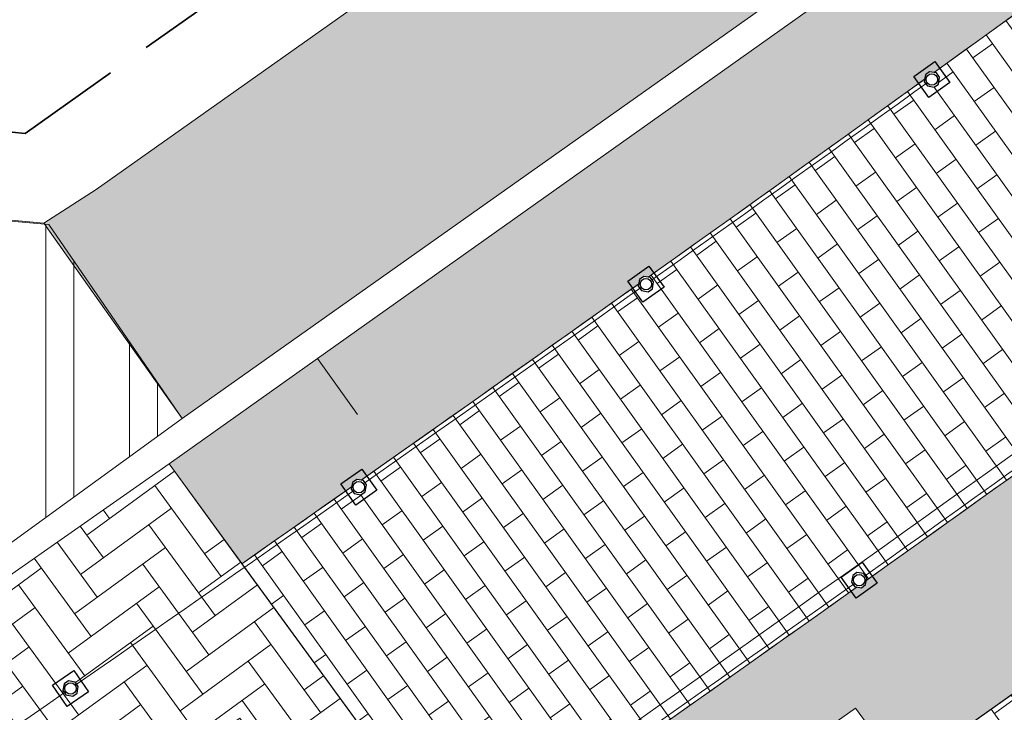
# Model space of a CAD drawing. Header units: metres. Extents: x 196674 to 197628, y 355499 to 356232.
# Tile 179 of 209: x 196764 to 196775, y 356124 to 356132. Entities that reach past the tile are written whole.
import ezdxf

# ---------------------------------------------------------------- set-up
doc = ezdxf.new("R2010")
doc.units = ezdxf.units.M
doc.set_wipeout_variables(frame=1)
doc.linetypes.add('ZZ-SYSTEEMGRENS-SO', pattern=[5, 4, -1])
doc.layers.get('0').update_dxf_attribs({"lineweight": 25})
for name, color, linetype, lineweight in [('B-WE-VH-HERSTRATEN-A', 252, 'Continuous', 18), ('N-WE-IE-MEUBILAIR_WEGMEUBILAIR_PAAL-S-50', 7, 'Continuous', 25), ('N-WE-VH-MATERIAALGRENS-G', 7, 'Continuous', 13)]:
    doc.layers.add(name, color=color, linetype=linetype, lineweight=lineweight)
for name, color, linetype, lineweight, true_color in [('N-WE-KL-WATER-S-200', 7, 'Continuous', 25, 0x1e0ae6), ('N-WE-VH-OPENVERHARDING_STRAATBAKSTEEN_DF_HALFSTEENS_ROOD-A', 7, 'Continuous', 0, 0x8e230b), ('N-WE-VH-OPENVERHARDING_STRAATBAKSTEEN_ROOD_ELLEBOOG_LINGE-A', 7, 'Continuous', 5, 0xdaaea0), ('X-XX-AL-GRENS_SYSTEEMGRENS-G', 7, 'ZZ-SYSTEEMGRENS-SO', 35, 0xd60036)]:
    doc.layers.add(name, color=color, linetype=linetype, lineweight=lineweight, true_color=true_color)
doc.layers.add('N-WE-VH-HULPLIJN-G', color=40, linetype='Continuous', lineweight=5, plot=False)
pattern_1 = [(215.57, (196789.0177439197, 356133.8977733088), (-0.4326770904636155, -0.8183950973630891), [0.276, -0.276]), (305.57, (196789.0177439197, 356133.8977733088), (0.2244999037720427, 0.1605484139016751), [])]

# ---------------------------------------------------------------- blocks, each defined once
blk = doc.blocks.new('Betonpaal')
blk.add_wipeout([(-0.029999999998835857, 0.0850000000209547), (0.029999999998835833, 0.0850000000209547), (0.0849999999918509, 0.03000000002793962), (0.0849999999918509, -0.029999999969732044), (0.029999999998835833, -0.08500000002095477), (-0.029999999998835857, -0.08500000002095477), (-0.08499999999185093, -0.029999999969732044), (-0.08499999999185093, 0.03000000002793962)])
at = {"flags": 128}
for points in [[(-0.1475000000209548, 0.1475000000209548), (0.1474999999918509, 0.1475000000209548), (0.1474999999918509, -0.1474999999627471), (-0.1475000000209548, -0.1474999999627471)], [(0.02999999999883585, 0.08500000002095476), (-0.02999999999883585, 0.08500000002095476), (-0.08499999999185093, 0.03000000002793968), (-0.08499999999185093, -0.02999999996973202), (-0.02999999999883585, -0.08500000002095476), (0.02999999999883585, -0.08500000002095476), (0.08499999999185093, -0.02999999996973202), (0.08499999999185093, 0.03000000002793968)]]:
    blk.add_lwpolyline(points, close=True, dxfattribs=at)
blk.add_circle((0, 0), 0.065)
blk = doc.blocks.new('*U151')
at = {"layer": 'N-WE-IE-MEUBILAIR_WEGMEUBILAIR_PAAL-S-50', "rotation": 90.00000000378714}
blk.add_blockref('Betonpaal', (0, 0), dxfattribs=at)
blk = doc.blocks.new('*U152')
at = {"layer": 'N-WE-KL-WATER-S-200', "color": 0, "linetype": 'ByBlock', "lineweight": -2, "transparency": 16777216}
for p, rotation in [((196774.1633796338, 356130.9962332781), 215.760770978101), ((196770.910842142, 356128.6679386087), 215.4323931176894), ((196767.6450140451, 356126.3583232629), 215.1040152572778), ((196764.3660026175, 356124.0674631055), 214.7756373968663)]:
    blk.add_blockref('*U151', p, dxfattribs=dict(at, rotation=rotation))
blk = doc.blocks.new('*U153')
at = {"layer": 'N-WE-IE-MEUBILAIR_WEGMEUBILAIR_PAAL-S-50', "rotation": 90.00000000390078}
blk.add_blockref('Betonpaal', (0, 0), dxfattribs=at)
blk = doc.blocks.new('*U154')
at = {"layer": 'N-WE-KL-WATER-S-200', "color": 0, "linetype": 'ByBlock', "lineweight": -2, "transparency": 16777216}
for p, rotation in [((196776.5886488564, 356127.6286571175), 215.7607709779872), ((196773.3361507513, 356125.3003073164), 215.4343341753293), ((196770.0704399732, 356122.9905259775), 215.1078973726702), ((196766.7916225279, 356120.6993880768), 214.7814605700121)]:
    blk.add_blockref('*U153', p, dxfattribs=dict(at, rotation=rotation))

msp = doc.modelspace()

# ---------------------------------------------------------------- hatches: boundary and pattern name
at = {"layer": 'B-WE-VH-HERSTRATEN-A'}
h = msp.add_hatch(dxfattribs=at)
h.set_pattern_fill('ANSI32', color=256, scale=0.1, angle=45)
h.set_pattern_definition([(90, (250, 0), (-0.9525000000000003, 0), []), (90, (250.3175001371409, 0.3175001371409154), (-0.9525000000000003, 0), [])])
edge = h.paths.add_edge_path()
edge.add_line((196727.1228437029, 356143.6571406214), (196742.6762907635, 356137.6555011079))
edge.add_arc((196721.5982826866, 356083.0311468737), 58.55000000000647, 46.48807399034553, 68.89979550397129, ccw=False)
edge.add_line((196761.910282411, 356125.4934263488), (196763.099, 356125.307))
edge.add_line((196763.099, 356125.307), (196763.401096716, 356125.5205954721))
edge.add_line((196763.401096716, 356125.5205954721), (196765.6358015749, 356127.1402017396))
edge.add_line((196765.6358015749, 356127.1402017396), (196764.118, 356129.347))
edge.add_line((196764.118, 356129.347), (196762.9015975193, 356129.4511479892))
edge.add_line((196762.9015975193, 356129.4511479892), (196761.7452905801, 356128.3579629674))
edge.add_arc((196721.5982826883, 356083.0311468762), 60.54999999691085, 48.46794637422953, 60.22759152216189)
edge.add_line((196751.6647496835, 356135.5888300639), (196747.0576547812, 356139.286841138))
edge.add_line((196747.0576547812, 356139.286841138), (196744.8931915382, 356140.956512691))
edge.add_line((196744.8931915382, 356140.956512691), (196741.4512558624, 356143.6864264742))
edge.add_line((196741.4512558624, 356143.6864264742), (196738.0978340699, 356146.499580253))
edge.add_line((196738.0978340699, 356146.499580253), (196734.8301810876, 356149.4383315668))
edge.add_line((196734.8301810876, 356149.4383315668), (196729.6931792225, 356143.737186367))
edge.add_line((196729.6931792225, 356143.737186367), (196727.4828438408, 356144.5900928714))
edge.add_line((196727.4828438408, 356144.5900928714), (196727.1228437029, 356143.6571406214))
at = {"layer": 'N-WE-VH-OPENVERHARDING_STRAATBAKSTEEN_DF_HALFSTEENS_ROOD-A'}
h = msp.add_hatch(dxfattribs=at)
h.set_pattern_fill('AVH-BSS_DIKFORMAAT_HALFST', color=256, scale=4, angle=215.57, pattern_type=2)
h.set_pattern_definition([(215.57, (196790.4262236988, 356144.8961409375), (-0.4326770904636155, -0.8183950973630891), [0.276, -0.276]), (305.57, (196790.4262236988, 356144.8961409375), (0.2244999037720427, 0.1605484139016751), [])])
edge = h.paths.add_edge_path()
edge.add_arc((196858.5999346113, 356066.75402385), 102.1249999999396, 117.75376948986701, 127.97967106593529, ccw=False)
edge.add_line((196811.0431057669, 356157.1302577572), (196816.7896006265, 356160.1541176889))
edge.add_line((196816.7896006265, 356160.1541176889), (196815.8694818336, 356162.3271331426))
edge.add_line((196815.8694818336, 356162.3271331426), (196815.5156674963, 356162.2119255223))
edge.add_line((196815.5156674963, 356162.2119255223), (196815.414312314, 356162.537663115))
edge.add_line((196815.414312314, 356162.537663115), (196815.3377053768, 356162.5100631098))
edge.add_line((196815.3377053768, 356162.5100631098), (196815.3780195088, 356162.3761146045))
edge.add_line((196815.3780195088, 356162.3761146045), (196814.0976350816, 356161.870671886))
edge.add_line((196814.0976350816, 356161.870671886), (196814.0360465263, 356162.0657423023))
edge.add_line((196814.0360465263, 356162.0657423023), (196813.1577946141, 356161.7534897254))
edge.add_line((196813.1577946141, 356161.7534897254), (196813.1905251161, 356161.5230950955))
edge.add_line((196813.1905251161, 356161.5230950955), (196811.9369931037, 356161.1099704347))
edge.add_line((196811.9369931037, 356161.1099704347), (196811.8801426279, 356161.2981220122))
edge.add_line((196811.8801426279, 356161.2981220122), (196811.6384724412, 356161.217071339))
edge.add_line((196811.6384724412, 356161.217071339), (196810.6835088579, 356160.8715228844))
edge.add_line((196810.6835088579, 356160.8715228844), (196806.2968111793, 356159.3024254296))
edge.add_line((196806.2968111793, 356159.3024254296), (196802.85663606, 356156.8584873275))
edge.add_line((196802.85663606, 356156.8584873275), (196803.9570108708, 356155.3095601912))
edge.add_line((196803.9570108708, 356155.3095601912), (196802.9193345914, 356154.5723835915))
edge.add_line((196802.9193345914, 356154.5723835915), (196801.8189597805, 356156.1213107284))
edge.add_line((196801.8189597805, 356156.1213107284), (196799.4750611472, 356154.4561794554))
edge.add_line((196799.4750611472, 356154.4561794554), (196799.4006466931, 356154.4030704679))
edge.add_line((196799.4006466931, 356154.4030704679), (196800.4090656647, 356152.9835836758))
edge.add_line((196800.4090656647, 356152.9835836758), (196800.5393428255, 356152.791315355))
edge.add_line((196800.5393428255, 356152.791315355), (196794.3716275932, 356148.4088483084))
edge.add_line((196794.3716275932, 356148.4088483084), (196794.2234455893, 356148.5988852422))
edge.add_line((196794.2234455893, 356148.5988852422), (196794.6747048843, 356148.8993689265))
edge.add_line((196794.6747048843, 356148.8993689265), (196793.6723409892, 356150.3272832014))
edge.add_line((196793.6723409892, 356150.3272832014), (196792.3497349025, 356149.388754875))
edge.add_line((196792.3497349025, 356149.388754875), (196790.219280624, 356147.8765428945))
edge.add_line((196790.219280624, 356147.8765428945), (196791.3190337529, 356146.3271742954))
edge.add_line((196791.3190337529, 356146.3271742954), (196790.2505834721, 356145.5687804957))
edge.add_line((196790.2505834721, 356145.5687804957), (196789.1508303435, 356147.1181490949))
edge.add_line((196789.1508303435, 356147.1181490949), (196785.9868025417, 356144.8722990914))
edge.add_line((196785.9868025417, 356144.8722990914), (196787.0865556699, 356143.322930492))
edge.add_line((196787.0865556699, 356143.322930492), (196786.0467490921, 356142.584868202))
edge.add_line((196786.0467490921, 356142.584868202), (196784.9484185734, 356144.1322325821))
edge.add_line((196784.9484185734, 356144.1322325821), (196781.7674154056, 356141.8773473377))
edge.add_line((196781.7674154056, 356141.8773473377), (196782.8671155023, 356140.3280534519))
edge.add_line((196782.8671155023, 356140.3280534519), (196781.831304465, 356139.591398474))
edge.add_line((196781.831304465, 356139.591398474), (196780.7297249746, 356141.140331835))
edge.add_line((196780.7297249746, 356141.140331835), (196777.5515819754, 356138.8796873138))
edge.add_line((196777.5515819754, 356138.8796873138), (196778.6508778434, 356137.3299942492))
edge.add_line((196778.6508778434, 356137.3299942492), (196777.6164081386, 356136.596179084))
edge.add_line((196777.6164081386, 356136.596179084), (196776.5171122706, 356138.1458721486))
edge.add_line((196776.5171122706, 356138.1458721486), (196774.1471756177, 356136.4620852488))
edge.add_line((196774.1471756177, 356136.4620852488), (196764.6572064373, 356129.7431866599))
edge.add_line((196764.6572064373, 356129.7431866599), (196764.062846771, 356129.3627139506))
edge.add_line((196764.062846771, 356129.3627139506), (196765.6358015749, 356127.1402017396))
edge.add_line((196765.6358015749, 356127.1402017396), (196773.9277354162, 356133.0087126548))
edge.add_line((196773.9277354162, 356133.0087126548), (196774.1173527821, 356132.750697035))
edge.add_line((196774.1173527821, 356132.750697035), (196767.1735963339, 356127.8211640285))
edge.add_line((196767.1735963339, 356127.8211640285), (196765.4864257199, 356126.6234026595))
edge.add_line((196765.4864257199, 356126.6234026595), (196766.3150467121, 356125.4867957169))
edge.add_arc((196366.294458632, 356697.3373397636), 697.874999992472, 304.9735378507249, 307.979671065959)
h = msp.add_hatch(dxfattribs=at)
h.set_pattern_fill('AVH-BSS_DIKFORMAAT_HALFST', color=256, scale=4, angle=215.57, pattern_type=2)
h.set_pattern_definition(pattern_1)
edge = h.paths.add_edge_path()
edge.add_line((196789.0177439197, 356133.8977733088), (196788.5930925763, 356134.4894693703))
edge.add_line((196788.5930925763, 356134.4894693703), (196797.1664099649, 356140.7204919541))
edge.add_line((196797.1664099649, 356140.7204919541), (196807.0749517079, 356147.7590037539))
edge.add_line((196807.0749517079, 356147.7590037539), (196813.7764382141, 356150.7597590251))
edge.add_line((196813.7764382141, 356150.7597590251), (196813.7078293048, 356150.9845116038))
edge.add_line((196813.7078293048, 356150.9845116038), (196815.7296891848, 356151.8921634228))
edge.add_line((196815.7296891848, 356151.8921634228), (196815.8195648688, 356151.6792093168))
edge.add_line((196815.8195648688, 356151.6792093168), (196816.2855491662, 356151.8882656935))
edge.add_line((196816.2855491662, 356151.8882656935), (196816.1652459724, 356152.1631013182))
edge.add_line((196816.1652459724, 356152.1631013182), (196816.8346109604, 356152.4488588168))
edge.add_line((196816.8346109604, 356152.4488588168), (196816.9534374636, 356152.1733927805))
edge.add_line((196816.9534374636, 356152.1733927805), (196819.6679262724, 356153.3564670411))
edge.add_line((196819.6679262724, 356153.3564670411), (196818.5235140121, 356156.059189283))
edge.add_arc((196820.5595922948, 356148.6352585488), 7.698075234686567, 105.3367615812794, 117.3048881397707)
edge.add_line((196817.0282899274, 356155.4755996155), (196813.0221586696, 356153.3691609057))
edge.add_arc((196858.599741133, 356066.7543234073), 97.87464481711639, 117.7537881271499, 127.9796733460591)
edge.add_arc((196366.2944586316, 356697.3373397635), 702.124999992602, 304.9803159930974, 307.97967334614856, ccw=False)
edge.add_line((196768.8191980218, 356122.051889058), (196770.0166493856, 356120.4093630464))
edge.add_line((196770.0166493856, 356120.4093630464), (196772.3454490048, 356122.062520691))
edge.add_line((196772.3454490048, 356122.062520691), (196771.8326904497, 356122.8095734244))
edge.add_line((196771.8326904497, 356122.8095734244), (196773.2963276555, 356123.8441068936))
edge.add_line((196773.2963276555, 356123.8441068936), (196773.82748299, 356123.114580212))
edge.add_line((196773.82748299, 356123.114580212), (196775.6365815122, 356124.3988148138))
edge.add_line((196775.6365815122, 356124.3988148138), (196775.1124180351, 356125.1223072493))
edge.add_line((196775.1124180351, 356125.1223072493), (196776.6014041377, 356126.1791428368))
edge.add_line((196776.6014041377, 356126.1791428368), (196777.1104573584, 356125.4450830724))
edge.add_line((196777.1104573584, 356125.4450830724), (196778.9228314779, 356126.7316429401))
edge.add_line((196778.9228314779, 356126.7316429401), (196778.3841761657, 356127.4900826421))
edge.add_line((196778.3841761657, 356127.4900826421), (196779.8682824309, 356128.5292333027))
edge.add_line((196779.8682824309, 356128.5292333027), (196780.398925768, 356127.7794860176))
edge.add_line((196780.398925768, 356127.7794860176), (196782.1779996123, 356129.042406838))
edge.add_line((196782.1779996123, 356129.042406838), (196781.6458563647, 356129.7932050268))
edge.add_line((196781.6458563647, 356129.7932050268), (196783.1082266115, 356130.8379794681))
edge.add_line((196783.1082266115, 356130.8379794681), (196783.6467189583, 356130.0850146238))
edge.add_line((196783.6467189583, 356130.0850146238), (196785.455409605, 356131.3689596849))
edge.add_line((196785.455409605, 356131.3689596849), (196784.9180801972, 356132.1278648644))
edge.add_line((196784.9180801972, 356132.1278648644), (196786.3740277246, 356133.1633553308))
edge.add_line((196786.3740277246, 356133.1633553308), (196786.9228304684, 356132.4106457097))
edge.add_line((196786.9228304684, 356132.4106457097), (196789.0177439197, 356133.8977733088))
h = msp.add_hatch(dxfattribs=at)
h.set_pattern_fill('AVH-BSS_DIKFORMAAT_HALFST', color=256, scale=4, angle=215.57, pattern_type=2)
h.set_pattern_definition(pattern_1)
h.paths.add_polyline_path([(196790.3894581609, 356131.9864690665), (196789.0177439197, 356133.8977733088), (196786.9228304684, 356132.4106457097), (196787.4184900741, 356131.7308244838), (196785.9682066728, 356130.6447031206), (196785.455409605, 356131.3689596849), (196783.6467189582, 356130.0850146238), (196784.1556463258, 356129.3733899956), (196782.6811381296, 356128.3325312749), (196782.1779996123, 356129.042406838), (196780.398925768, 356127.7794860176), (196780.8977830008, 356127.0746493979), (196779.4242710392, 356126.0256039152), (196778.9228314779, 356126.7316429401), (196777.1104573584, 356125.4450830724), (196777.6224400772, 356124.7067989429), (196776.168042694, 356123.6652495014), (196775.6365815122, 356124.3988148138), (196773.82748299, 356123.114580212), (196774.3332122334, 356122.4199755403), (196772.85820756, 356121.3154679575), (196772.3454490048, 356122.062520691), (196770.0166493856, 356120.4093630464), (196771.5059106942, 356118.3665657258), (196775.8932325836, 356120.0236277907), (196783.1405765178, 356126.0160037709)])
h = msp.add_hatch(dxfattribs=at)
h.set_pattern_fill('AVH-BSS_DIKFORMAAT_HALFST', color=256, scale=4, angle=215.57, pattern_type=2)
h.set_pattern_definition(pattern_1)
edge = h.paths.add_edge_path()
edge.add_line((196779.5446371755, 356129.707349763), (196777.0255559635, 356133.1303907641))
edge.add_arc((196366.2944586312, 356697.3373397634), 697.8749999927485, 304.97353785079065, 306.053850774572, ccw=False)
edge.add_line((196766.3150467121, 356125.4867957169), (196767.7295046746, 356123.5466050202))
edge.add_line((196767.7295046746, 356123.5466050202), (196768.8191980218, 356122.051889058))
edge.add_arc((196366.2944586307, 356697.3373397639), 702.124999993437, 304.9803159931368, 306.0556437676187)
at = {"layer": 'N-WE-VH-OPENVERHARDING_STRAATBAKSTEEN_ROOD_ELLEBOOG_LINGE-A', "true_color": 0xb05e45}
h = msp.add_hatch(dxfattribs=at)
h.set_pattern_fill('AVH-ROO_BSS_LINGEFRMT_ELLEBOOG', color=25, scale=4, angle=36.09318558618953, pattern_type=2)
h.set_pattern_definition([(36.09318558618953, (0, 0), (0.07006710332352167, 0.447091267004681), [1.28, -0.64]), (306.0931855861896, (-0.565536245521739, 0.7757375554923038), (0.0700671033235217, 0.447091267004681), [1.28, -0.64])])
edge = h.paths.add_edge_path()
edge.add_line((196766.29, 356123.73), (196766.87, 356122.92))
edge.add_line((196766.87, 356122.92), (196767.7295046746, 356123.5466050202))
edge.add_line((196767.7295046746, 356123.5466050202), (196765.4864257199, 356126.6234026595))
edge.add_line((196765.4864257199, 356126.6234026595), (196763.1024606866, 356124.9555793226))
edge.add_line((196763.1024606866, 356124.9555793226), (196761.8790006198, 356125.1481113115))
edge.add_line((196761.8790006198, 356125.1481113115), (196761.67, 356123.82))
edge.add_line((196761.67, 356123.82), (196760.0446621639, 356122.6406899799))
edge.add_arc((196721.5982826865, 356083.0311468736), 55.20000000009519, 43.00869156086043, 45.85373962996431, ccw=False)
edge.add_line((196761.9632957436, 356120.6835800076), (196766.29, 356123.73))

# ---------------------------------------------------------------- linework, layer by layer
at = {"layer": 'N-WE-VH-HULPLIJN-G', "flags": 128}
for points in [[(196735.9420043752, 356153.0645919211), (196741.1307085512, 356148.2877374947), (196744.6897071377, 356145.0079085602), (196750.3739057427, 356140.7098835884), (196754.1710225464, 356137.8373266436), (196759.2517792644, 356132.9169100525), (196762.9133918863, 356129.4399483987), (196763.4443275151, 356129.4180742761), (196764.062846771, 356129.3627139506), (196764.6572064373, 356129.7431866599), (196774.1471756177, 356136.4620852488), (196781.2372270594, 356141.5010157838), (196792.3497349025, 356149.388754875), (196793.6723409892, 356150.3272832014), (196794.3752659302, 356150.8380207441), (196797.7241000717, 356153.2065328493), (196799.4750611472, 356154.4561794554), (196806.2968111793, 356159.3024254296), (196810.6835088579, 356160.8715228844)], [(196789.3989622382, 356134.1683908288), (196769.9900405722, 356120.3904741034)], [(196765.6358015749, 356127.1402017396), (196773.9277354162, 356133.0087126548), (196774.1173527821, 356132.750697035), (196767.1735963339, 356127.8211640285)], [(196764.062846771, 356129.3627139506), (196765.6358015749, 356127.1402017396)], [(196767.6301458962, 356127.1828133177), (196767.1735963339, 356127.8211640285)], [(196761.7429962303, 356125.1695138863), (196763.1024606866, 356124.9555793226), (196765.4864257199, 356126.6234026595), (196771.5059106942, 356118.3665657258)], [(196775.6365815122, 356124.3988148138), (196773.82748299, 356123.114580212), (196774.3332122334, 356122.4199755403), (196772.85820756, 356121.3154679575), (196772.3454490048, 356122.062520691), (196770.0166493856, 356120.4093630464), (196771.5059106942, 356118.3665657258), (196775.8932325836, 356120.0236277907)]]:
    msp.add_lwpolyline(points, dxfattribs=at)
for points in [[(196841.9064225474, 356115.8676421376), (196840.9637797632, 356117.985961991, -0.01358580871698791), (196838.8904860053, 356123.0081553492), (196828.0667946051, 356151.3891560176, 0.4498288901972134), (196816.8665523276, 356155.6181168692), (196812.9290803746, 356153.546181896, 0.04464854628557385), (196798.2463601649, 356144.0595972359, -0.01308928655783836), (196768.7013557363, 356122.2135315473, -0.01308928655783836)], [(196776.5171122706, 356138.1458721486), (196774.1471756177, 356136.4620852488), (196764.6572064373, 356129.7431866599), (196764.062846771, 356129.3627139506), (196765.6358015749, 356127.1402017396), (196773.9277354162, 356133.0087126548), (196774.1173527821, 356132.750697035), (196767.1735963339, 356127.8211640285), (196765.4864257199, 356126.6234026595), (196766.3150467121, 356125.4867957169, 0.01311748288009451), (196795.7540636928, 356147.2519252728, -0.04464854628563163)], [(196798.3694585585, 356143.901968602, -0.01308791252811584), (196768.8191980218, 356122.051889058), (196770.0166493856, 356120.4093630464), (196772.3454490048, 356122.062520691), (196771.8326904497, 356122.8095734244), (196773.2963276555, 356123.8441068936), (196773.82748299, 356123.114580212), (196775.6365815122, 356124.3988148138)], [(196761.7631722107, 356122.2688201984, 0.00543181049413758), (196774.1633796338, 356130.9962332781, 0.00543181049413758)], [(196764.1147073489, 356118.8493491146, 0.005431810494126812), (196776.5886488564, 356127.6286571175, 0.005431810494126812)]]:
    msp.add_lwpolyline(points, format="xyb", dxfattribs=at)
for points in [[(196779.5446371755, 356129.707349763), (196777.0255559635, 356133.1303907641, -0.004713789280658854), (196766.3150467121, 356125.4867957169), (196767.7295046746, 356123.5466050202), (196768.8191980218, 356122.051889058, 0.004692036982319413)], [(196765.4864257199, 356126.6234026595), (196763.1024606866, 356124.9555793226), (196761.7429962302, 356125.1695138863, 0.01760920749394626), (196758.6781386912, 356127.8900844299), (196756.7668059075, 356125.577768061, -0.01322086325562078), (196758.9664786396, 356123.6594366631, -0.02816829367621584), (196763.2964915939, 356119.2015681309, -0.03925823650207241), (196768.4377005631, 356112.2391754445), (196772.7066731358, 356114.1620172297), (196771.3041336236, 356117.2758473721), (196771.0113864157, 356117.1594044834), (196770.732929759, 356117.8712936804), (196770.8609951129, 356117.932529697), (196770.722096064, 356118.3895694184), (196770.9893032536, 356118.4847574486), (196771.1068030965, 356118.2158254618), (196771.5059106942, 356118.3665657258)], [(196766.29, 356123.73), (196766.87, 356122.92), (196767.7295046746, 356123.5466050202), (196765.4864257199, 356126.6234026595), (196763.1024606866, 356124.9555793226), (196761.8790006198, 356125.1481113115), (196761.67, 356123.82), (196760.0446621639, 356122.6406899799, -0.01241450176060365), (196761.9632957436, 356120.6835800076)]]:
    msp.add_lwpolyline(points, format="xyb", close=True, dxfattribs=at)
at = {"layer": 'N-WE-VH-MATERIAALGRENS-G', "flags": 128}
msp.add_lwpolyline([(196815.2191743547, 355988.2487741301), (196769.9224582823, 356102.2346375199, 0.1438561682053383), (196751.8560703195, 356125.3214091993)], format="xyb", dxfattribs=at)

# ---------------------------------------------------------------- next in the draw order: block references
at = {"layer": 'N-WE-KL-WATER-S-200'}
msp.add_blockref('*U152', (0, 0), dxfattribs=at)

# ---------------------------------------------------------------- next in the draw order: linework, layer by layer
at = {"layer": 'N-WE-VH-HULPLIJN-G', "flags": 128}
msp.add_lwpolyline([(196727.1228437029, 356143.6571406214), (196742.6762907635, 356137.6555011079, -0.09810249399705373), (196761.910282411, 356125.4934263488), (196763.099, 356125.307), (196763.401096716, 356125.5205954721), (196765.6358015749, 356127.1402017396), (196764.118, 356129.347), (196762.9015975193, 356129.4511479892), (196761.7452905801, 356128.3579629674, 0.05135621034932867), (196751.6647496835, 356135.5888300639), (196747.0576547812, 356139.286841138), (196744.8931915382, 356140.956512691), (196741.4512558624, 356143.6864264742), (196738.0978340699, 356146.499580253), (196734.8301810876, 356149.4383315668), (196729.6931792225, 356143.737186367), (196727.4828438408, 356144.5900928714)], format="xyb", close=True, dxfattribs=at)

# ---------------------------------------------------------------- next in the draw order: block references
at = {"layer": 'N-WE-KL-WATER-S-200'}
msp.add_blockref('*U154', (0, 0), dxfattribs=at)

# ---------------------------------------------------------------- next in the draw order: linework, layer by layer
at = {"layer": 'N-WE-VH-MATERIAALGRENS-G', "flags": 128}
msp.add_lwpolyline([(196765.4864257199, 356126.6234026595), (196768.8191980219, 356122.0518890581), (196771.5059106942, 356118.3665657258)], dxfattribs=at)
at = {"layer": 'X-XX-AL-GRENS_SYSTEEMGRENS-G', "ltscale": 0.5, "flags": 128}
msp.add_lwpolyline([(197173.0845801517, 355664.4267221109), (197172.678291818, 355658.1040395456), (197176.2062336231, 355657.9276386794), (197179.6585214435, 355660.8258546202), (197196.8460500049, 355641.1849859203), (197196.618113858, 355640.9851655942), (197203.3658004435, 355633.2880423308), (197204.598351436, 355636.2035375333), (197206.181120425, 355637.5931654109), (197210.3450714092, 355632.9793581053), (197211.1344663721, 355633.8542043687), (197215.577003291, 355630.1111014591), (197222.812057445, 355638.6980935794), (197225.7729980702, 355636.1981525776), (197252.4997837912, 355613.6295939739), (197256.3974516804, 355618.2471244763), (197230.4350738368, 355640.1698336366), (197234.5465854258, 355645.0395252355), (197230.9951246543, 355648.102425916), (197227.7363916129, 355651.014992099), (197227.7150354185, 355650.9915016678), (197227.3858924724, 355651.2966605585), (197230.5297411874, 355654.3837220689), (197222.7747070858, 355662.5864016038), (197213.3031688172, 355673.0409596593), (197208.7438719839, 355679.5515306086), (197204.6678372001, 355688.2834966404), (197202.9207222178, 355693.3147658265), (197202.5296188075, 355695.8358091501), (197209.2561496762, 355696.7388380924), (197208.765603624, 355699.4053961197), (197208.8375775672, 355699.4157603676), (197208.4960738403, 355702.0476424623), (197209.7550059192, 355702.1614664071), (197209.6289773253, 355703.3557373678), (197209.431316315, 355705.9322142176), (197209.3853665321, 355708.5054020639), (197209.4909423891, 355711.0763696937), (197209.825975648, 355714.406320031), (197209.1003553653, 355714.700446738), (197209.2732684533, 355715.2254737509), (197208.7827839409, 355715.4092287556), (197209.8333840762, 355718.2914021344), (197204.6571410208, 355720.1605124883), (197206.9259623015, 355726.3911903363), (197207.3755778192, 355727.6258113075), (197205.6951706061, 355728.2354618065), (197201.970541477, 355729.6509828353, -0.03199396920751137), (197199.2658455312, 355725.4928494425), (197194.4988616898, 355729.2364659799), (197191.8020115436, 355731.3330088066), (197190.6829954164, 355730.2418318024), (197188.9323846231, 355731.7580333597, 0.01582069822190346), (197191.308975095, 355733.798286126), (197190.5246250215, 355734.700084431), (197189.8547559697, 355735.4391273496), (197188.5065648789, 355737.3969406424), (197188.3768484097, 355737.5504837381), (197186.2264232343, 355740.6599554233), (197185.4143065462, 355740.8273772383), (197177.0047230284, 355735.000759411), (197161.0308464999, 355735.7499021), (197143.9921317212, 355736.546230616), (197117.3114725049, 355737.8750504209), (197104.5701917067, 355738.4152468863), (197089.3270001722, 355739.2400485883), (197089.4979420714, 355743.4763910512), (197087.6423294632, 355744.6045541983), (197087.2320594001, 355744.8539874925), (197086.4302028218, 355745.4612094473), (197085.6301577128, 355746.0670596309), (197084.2515270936, 355747.3631431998), (197083.0033431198, 355748.790046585), (197081.9521148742, 355750.2640411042), (197081.052108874, 355751.8364435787), (197080.680597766, 355752.6629727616), (197080.3089695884, 355753.4897623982), (197079.7287775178, 355755.2084983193), (197079.3027229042, 355757.0287405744), (197079.0552433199, 355758.8767777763), (197078.9881413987, 355760.748092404), (197079.0484954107, 355761.6954089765), (197079.4901165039, 355761.5482019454), (197081.8987959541, 355767.3947458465), (197083.4122910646, 355769.9863346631), (197084.9290730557, 355772.1438856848), (197085.2777218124, 355772.6391357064), (197085.9504292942, 355773.4546849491), (197087.2615113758, 355775.0451778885), (197089.4568843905, 355777.2328139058), (197092.7058230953, 355779.8115121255), (197090.7255592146, 355782.8612331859), (197090.5279328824, 355783.1655891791), (197094.0593130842, 355784.7965387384), (197089.240221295, 355793.944965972), (197079.8514273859, 355789.6587774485), (197073.1066642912, 355808.1301448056), (197062.6964714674, 355839.0387078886), (197050.201550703, 355834.8591941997), (197054.256388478, 355823.4068109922), (197060.9054150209, 355805.9824325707), (197064.0917084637, 355798.9340248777), (197065.6061934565, 355785.3714584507), (197066.4118943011, 355778.1591798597), (197064.2976158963, 355775.7696807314), (197061.8930028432, 355773.065075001), (197059.8798242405, 355770.937906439), (197059.567781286, 355770.7063368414), (197054.395078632, 355766.8676324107), (197050.1449273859, 355764.4954855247), (197046.646028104, 355763.2036366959), (197046.6485450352, 355763.1967402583), (197042.8018864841, 355761.7681380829), (197042.6247659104, 355761.7025895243), (197032.2172606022, 355760.2665015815), (197022.1724443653, 355758.1057256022), (197022.1490316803, 355758.1349914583), (197018.4791559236, 355757.3507739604), (197017.1834583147, 355757.8590001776), (197013.9320116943, 355762.4906063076), (197012.2359937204, 355764.9334332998), (197011.548662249, 355765.9454268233), (197009.5874376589, 355768.7952768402), (197008.1879451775, 355770.6627745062), (197008.1739746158, 355770.651876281), (197004.3621297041, 355775.7021426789), (197000.7500667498, 355780.6711859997), (196997.3281167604, 355785.4310589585), (196992.0624097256, 355792.5561596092), (196987.5636689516, 355799.6503659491), (196980.2918957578, 355812.3582609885), (196971.7451011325, 355828.1610038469), (196956.4456734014, 355821.2458726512), (196960.0166344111, 355812.4100996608), (196962.4976294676, 355807.0886023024, -0.6085831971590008), (196961.4131292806, 355806.2394416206), (196970.6320923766, 355792.5786144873), (196976.225457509, 355784.303374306), (196982.879968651, 355776.9163582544), (196982.5041383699, 355776.476222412), (196987.7472751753, 355765.3430715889), (196990.3620391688, 355759.9089379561), (196989.6128942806, 355758.3801676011), (196986.801356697, 355757.089894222), (196981.5916446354, 355758.3619052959), (196976.4931413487, 355759.6093032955), (196973.9250311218, 355760.2238822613), (196971.9270970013, 355760.7020113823), (196970.093883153, 355761.1263081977), (196965.2690985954, 355762.243003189), (196955.7026120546, 355764.457163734), (196954.8259486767, 355764.7114400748), (196955.7288446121, 355765.5914382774), (196946.4199106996, 355767.8862061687), (196945.5109518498, 355767.0898728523), (196943.3561815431, 355767.6616250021), (196942.0243707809, 355768.0150110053), (196940.699224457, 355768.3753913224), (196937.911680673, 355769.161377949), (196937.9158913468, 355769.1720679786), (196934.1448626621, 355770.5833311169), (196931.0328001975, 355771.949971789), (196928.1497259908, 355773.3159879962), (196926.2238803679, 355774.3657393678), (196926.7008714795, 355775.2077771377), (196923.9720996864, 355776.8118532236), (196922.1171638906, 355777.9575551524), (196917.5440237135, 355780.8012867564), (196917.0166342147, 355779.9474843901), (196915.4224701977, 355780.9309636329), (196913.0167641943, 355782.4772167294), (196912.757872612, 355782.6539056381), (196911.190523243, 355783.7714957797), (196908.5042566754, 355786.2619442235), (196907.2206986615, 355787.4460719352), (196905.8442773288, 355789.1071714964), (196903.2522146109, 355793.7425243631), (196899.3236920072, 355801.1348770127), (196896.7844047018, 355806.8801932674), (196892.3931631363, 355816.7971943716), (196889.396342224, 355823.7408055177), (196885.4294056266, 355833.1531130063), (196886.3148759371, 355833.6745129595), (196885.0357126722, 355834.4994199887), (196884.9096875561, 355834.6903417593), (196883.5318420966, 355838.2464489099), (196881.8574062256, 355842.456115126), (196879.7964254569, 355847.3435551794), (196879.5508475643, 355847.9274201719), (196877.9207976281, 355851.9810838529), (196875.2708346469, 355858.5729917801), (196872.6243587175, 355865.1536886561), (196870.4789281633, 355870.5362599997), (196868.3870366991, 355875.7889875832), (196865.3800609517, 355883.3409266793), (196863.5295936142, 355887.9873007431), (196863.4110328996, 355888.2849971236), (196862.7400305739, 355889.9711056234), (196863.0622626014, 355890.0962442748), (196861.3970005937, 355894.1395962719), (196861.4037374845, 355894.142038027), (196859.229652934, 355899.4431236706), (196859.0298403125, 355899.3580359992), (196858.8952095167, 355899.696553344), (196858.3959365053, 355900.9492390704), (196849.546747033, 355923.1807260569), (196850.1922005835, 355924.6939033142), (196860.258528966, 355928.6657372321), (196869.5490503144, 355931.0234685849), (196873.3453938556, 355931.8019435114), (196886.2438454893, 355935.4284136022), (196898.3098795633, 355938.5764862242), (196898.3110943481, 355938.5724965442), (196903.1917021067, 355939.7712405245), (196904.7097162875, 355939.0568809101), (196905.0282216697, 355938.2924679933), (196909.0130922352, 355939.952830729), (196908.2642147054, 355942.2627148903), (196902.9799573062, 355958.738663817), (196902.4497829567, 355960.2008490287), (196901.8115777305, 355961.6192158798), (196900.9680556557, 355963.3204536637), (196898.0063144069, 355968.7541705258), (196894.5625896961, 355975.3226559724), (196892.3896866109, 355979.4813913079), (196888.5416758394, 355987.5664713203), (196887.4815956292, 355987.0834539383), (196885.6442474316, 355986.3271839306), (196885.5076204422, 355986.6344104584), (196873.7642690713, 355982.4273955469), (196860.8311621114, 355977.7025315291), (196860.6501748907, 355978.1868262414), (196859.8859481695, 355980.2917607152), (196853.3128873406, 355977.7107309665), (196853.73029577, 355976.6477246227), (196849.4907683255, 355974.9886047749), (196849.0872389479, 355976.0301083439), (196843.9608105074, 355973.9918913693), (196837.8119168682, 355989.4043746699), (196834.5901124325, 355988.2958011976), (196829.2277835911, 355986.0429299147), (196828.1156368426, 355985.4996470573), (196826.3328622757, 355984.7522034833), (196824.2538081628, 355989.7933135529), (196823.3493071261, 355989.4238303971), (196821.5217528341, 355993.9636112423), (196822.4415567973, 355994.327010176), (196811.4142395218, 356022.6098143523), (196811.1941616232, 356022.5241126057), (196809.0787073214, 356027.7608173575), (196808.1570951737, 356027.399245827), (196802.10045471, 356042.8370581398), (196803.0324375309, 356043.2047289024), (196801.2251267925, 356047.7859519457), (196800.9629805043, 356047.6825342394), (196799.5580754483, 356051.2186581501), (196798.9326303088, 356050.9700967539), (196795.7620501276, 356058.7913388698), (196785.962956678, 356083.7526770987), (196782.5256602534, 356092.3853087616), (196783.4607012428, 356092.7526788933), (196781.019036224, 356098.8045971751), (196780.1137519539, 356098.4428009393), (196778.7301102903, 356101.9178165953), (196774.5320198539, 356112.348299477), (196772.2902714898, 356117.515377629), (196776.44078803, 356119.079716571), (196791.849465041, 356131.7811384), (196790.0748953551, 356134.2200693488), (196802.0204483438, 356142.8516660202), (196802.0676224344, 356142.8083428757), (196807.6543048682, 356146.8198669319), (196821.3261595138, 356152.9520820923), (196824.118863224, 356147.8038902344), (196826.9348279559, 356140.6494155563), (196826.9667213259, 356140.5675271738), (196829.5085456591, 356133.5350799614), (196829.5777539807, 356133.3434260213), (196832.2898444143, 356127.7055041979), (196833.7548698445, 356124.6604513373), (196834.9901440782, 356122.0931766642), (196835.0225480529, 356122.0325953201), (196835.1990731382, 356121.7003128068), (196837.0506620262, 356117.8328811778), (196837.4462851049, 356117.0125892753), (196839.1926216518, 356113.3926815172), (196841.4323661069, 356114.511984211), (196841.8392721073, 356113.6336860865), (196848.0955434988, 356116.517072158), (196847.6769788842, 356117.425259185), (196852.5147321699, 356119.6548795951), (196850.4481800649, 356123.3458274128), (196845.5717484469, 356132.2801574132), (196843.8176550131, 356136.7414412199), (196842.4688873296, 356140.1178663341), (196840.0819394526, 356146.0228419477), (196839.9684512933, 356146.3257976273), (196837.6473192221, 356152.5214195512), (196836.4018865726, 356158.1741344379), (196834.8989662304, 356157.8391461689), (196833.0580044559, 356165.8451506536), (196834.6039987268, 356166.1812686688), (196833.231549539, 356172.4004655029), (196818.5547710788, 356168.2850407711), (196819.0904617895, 356165.4031631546), (196818.6774567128, 356164.7734485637), (196805.8544307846, 356160.1790812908), (196763.847697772, 356130.3813046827), (196763.5509762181, 356130.4127969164), (196762.5818188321, 356130.5249803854), (196761.7183121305, 356129.7086118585, 0.04730650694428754), (196752.2297252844, 356136.4176360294), (196747.6793319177, 356140.070134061), (196742.0814451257, 356144.4630395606), (196738.7537234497, 356147.2546337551), (196734.7560397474, 356150.8499354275), (196729.666907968, 356145.2019173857), (196729.4110213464, 356144.9179294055), (196728.5373751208, 356145.25504501), (196726.9098917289, 356145.8830452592), (196726.6614752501, 356145.2392657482), (196726.5077088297, 356145.3668838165), (196724.5966113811, 356147.0002316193), (196723.2386024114, 356148.3499242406), (196720.9989937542, 356150.8008754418), (196719.8259691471, 356152.0571855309), (196717.8551161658, 356153.8806850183), (196716.3066054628, 356155.1783671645), (196713.4920412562, 356157.0380855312), (196712.711518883, 356157.526736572), (196710.5865978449, 356158.6597682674), (196709.0460740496, 356159.8798850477, -0.1436820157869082), (196707.9944026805, 356162.614189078), (196707.7956403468, 356165.0395700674), (196705.255843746, 356165.9921554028), (196703.9080476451, 356165.8817021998), (196704.296213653, 356161.5859622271), (196704.322643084, 356161.4572245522), (196699.9945406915, 356161.1598107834), (196700.4765585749, 356140.6409319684, -0.8375811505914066), (196697.1042396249, 356117.7401990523), (196690.2804314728, 356092.1839640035, 0.01148923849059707), (196682.1238954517, 356058.6533288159), (196678.2447453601, 356040.9444071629), (196676.8078900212, 356034.3849397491), (196676.7367004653, 356034.0373672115), (196673.76097036, 356020.1679628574), (196685.4972137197, 356017.0123139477), (196688.4141098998, 356023.4875724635), (196684.7023326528, 356025.1594317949), (196684.8709302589, 356032.3200466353), (196686.954459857, 356036.67925281), (196701.2270857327, 356066.3816892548), (196697.4228360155, 356068.2135735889), (196701.9253072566, 356087.990611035), (196702.113404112, 356090.4525884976), (196703.1938799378, 356090.1812386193), (196704.7481254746, 356094.7148607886), (196705.3277865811, 356095.9075069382), (196706.1690198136, 356096.9042763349), (196707.142583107, 356097.5850231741), (196708.3354430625, 356098.0646037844), (196709.2981925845, 356097.8962027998), (196710.1314496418, 356097.4912135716), (196711.0135994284, 356096.7398888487), (196711.613187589, 356094.6944549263), (196715.3306055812, 356098.6467015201), (196723.1713741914, 356104.959617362), (196732.8379125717, 356111.0407349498), (196733.3237033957, 356110.1763676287), (196733.395023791, 356110.047721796, 0.4142124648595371), (196734.754474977, 356109.6579975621), (196736.9542150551, 356108.9736747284, -0.02164444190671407), (196739.4192796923, 356107.5715157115, 0.0006306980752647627), (196739.4214182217, 356107.5701773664, -0.2262979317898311), (196739.4250952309, 356107.5644124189), (196739.8764398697, 356106.708415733), (196739.5816296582, 356106.4366577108), (196740.3007240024, 356104.7008456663), (196740.9509263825, 356104.9922062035), (196741.9809548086, 356103.0387080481), (196744.8395286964, 356104.2229286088, -0.3990416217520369), (196746.5871881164, 356103.5518771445), (196746.6513408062, 356103.3996378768), (196746.689370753, 356103.0266088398), (196746.4151777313, 356101.5848105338), (196747.429397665, 356101.3609511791), (196747.5333455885, 356101.2994572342), (196747.5384435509, 356101.2929342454), (196766.0705486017, 356056.7132555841), (196765.1623874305, 356056.3282861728), (196767.2394890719, 356051.1270879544), (196768.1793575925, 356051.5344794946), (196771.4711978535, 356043.8233024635), (196774.40164759, 356036.7635904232), (196774.0151730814, 356036.5839879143), (196774.7283105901, 356034.7171646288), (196775.4376722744, 356034.2825268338), (196775.853972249, 356033.3023071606), (196775.6600364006, 356032.5504327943), (196776.765634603, 356029.8908119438), (196776.718840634, 356029.8583752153), (196777.0974306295, 356028.7594125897), (196777.9658206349, 356027.7189745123), (196778.0591666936, 356026.3169710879), (196778.4461698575, 356025.4565066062), (196778.8262353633, 356024.4427094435), (196778.82622122, 356024.4427022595), (196778.8266270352, 356024.4416646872), (196779.3783198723, 356022.97006407), (196779.3990069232, 356022.9782259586), (196780.7255773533, 356019.5865020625), (196780.754093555, 356019.5982524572), (196782.2401021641, 356015.8367131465), (196783.4327975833, 356012.7766123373), (196782.5021506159, 356012.4159202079), (196784.7325956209, 356006.6609931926), (196786.038590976, 356007.1671596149), (196787.6956637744, 356002.99373992), (196787.5357676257, 356002.9336515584), (196788.527525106, 356000.4577747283), (196788.2725773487, 356000.3582829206), (196788.9724314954, 355999.1126709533), (196789.3908675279, 355998.5302971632), (196789.7536275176, 355998.0254125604), (196789.9147147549, 355996.5999778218), (196790.4410486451, 355995.4737364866), (196790.4469192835, 355995.47546678), (196790.6242366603, 355994.9662783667), (196790.9335315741, 355995.0883984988), (196793.8902314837, 355987.5860400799), (196793.7542048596, 355987.5476454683), (196795.505857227, 355983.2445885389), (196795.6242983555, 355983.312781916), (196796.991807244, 355979.8198586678), (196797.0047048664, 355979.7233568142), (196796.9933585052, 355979.6824914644), (196796.9669683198, 355979.6505170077), (196796.822975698, 355979.5766059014), (196795.3985459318, 355979.0322727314), (196797.1469514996, 355974.4569848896), (196797.1501836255, 355974.4582530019), (196795.4187218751, 355970.4877992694), (196796.2201695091, 355969.6560949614), (196797.0849824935, 355967.4537241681), (196798.9466017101, 355968.1847329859), (196800.5529653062, 355968.8170288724), (196800.6150046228, 355968.7023501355), (196800.8616512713, 355968.7744826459), (196801.6407865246, 355967.8232749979), (196801.6785991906, 355967.7771113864), (196801.6961792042, 355966.4146603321), (196801.7040832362, 355965.8020978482, 0.2098831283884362), (196802.0368526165, 355965.0700742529, 0.1229137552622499), (196802.0944480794, 355964.5891732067), (196802.9107575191, 355962.4451987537), (196803.0986146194, 355962.5296289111, 0.04929694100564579), (196803.2118388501, 355962.3687718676), (196804.3748923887, 355961.0206686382), (196804.4152792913, 355960.973855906), (196804.4401436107, 355960.2826278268), (196804.4459236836, 355960.1212617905), (196803.9148513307, 355960.1157297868), (196805.8237591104, 355955.3454282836), (196806.4277367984, 355955.633371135), (196806.6532355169, 355955.5186944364), (196807.0270248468, 355954.5686016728), (196806.896691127, 355954.2200849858), (196806.3685258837, 355953.9064868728), (196808.2467157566, 355949.1968786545), (196809.0713129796, 355949.5131897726), (196810.7611227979, 355945.21653999), (196812.8164223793, 355939.9905657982), (196815.7958787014, 355932.7153467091), (196817.2786866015, 355929.1286764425), (196819.2233460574, 355924.3463577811), (196820.974699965, 355919.8030463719), (196821.7022264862, 355917.7120897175), (196822.8275510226, 355914.9902061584), (196826.5518493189, 355905.5439142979), (196827.5083210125, 355903.1053161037), (196827.5308293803, 355903.1196992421), (196828.5703350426, 355900.3870734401, 0.1057314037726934), (196828.7975064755, 355900.0358952, 0.1359501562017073), (196828.9295866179, 355899.5185573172), (196829.4561675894, 355898.5993144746), (196829.938950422, 355897.0408730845, 0.1142322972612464), (196830.1661458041, 355896.6512290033, 0.1021066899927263), (196830.23636084, 355896.2531616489), (196830.8234352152, 355894.775179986, 0.09413674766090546), (196831.0235326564, 355894.4601106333, 0.07582889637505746), (196831.0699955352, 355894.1621297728), (196831.3336353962, 355893.3277624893), (196830.5490288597, 355891.650566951), (196830.730654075, 355891.1774844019), (196831.6305612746, 355889.0373983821), (196832.1718899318, 355888.9724389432), (196833.8661398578, 355884.6967749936), (196833.0916363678, 355884.3898747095), (196834.2334853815, 355881.5063921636), (196835.7340846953, 355881.0039957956), (196836.3963712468, 355880.6373454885), (196840.5779483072, 355870.1214583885), (196841.1998491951, 355870.3833319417), (196841.8607508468, 355868.7841549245), (196841.3542408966, 355868.5492854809), (196842.9471889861, 355864.5225379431), (196843.474497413, 355864.7627851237), (196844.0946204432, 355863.1667495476), (196843.4777571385, 355862.8872750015), (196845.6058022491, 355857.295932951), (196845.6591832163, 355857.3179956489), (196848.9573390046, 355849.3870718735), (196849.4691744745, 355849.5945842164), (196850.1900661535, 355847.7561027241), (196849.7024440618, 355847.5164343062), (196851.7354952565, 355842.3219023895), (196851.9803218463, 355841.6963600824), (196852.2130822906, 355841.1927849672), (196852.6975573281, 355840.1446276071), (196853.8314006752, 355837.546665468), (196857.1022606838, 355828.931799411), (196857.1021774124, 355828.9317655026), (196857.104474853, 355828.9259676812), (196857.5027287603, 355827.8770374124), (196857.5177064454, 355827.8831363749), (196859.2608649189, 355823.4841013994, 0.1197895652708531), (196859.5336863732, 355823.098470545, 0.1217854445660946), (196859.5998818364, 355822.6230344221), (196860.3813539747, 355820.6705579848), (196861.5845120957, 355817.6645162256), (196865.3571916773, 355808.1762108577), (196866.650424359, 355804.9223955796), (196866.9894190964, 355804.0482756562), (196869.9609907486, 355796.3858853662), (196870.2417437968, 355795.6982130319), (196874.2597470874, 355785.8213624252), (196876.4751023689, 355779.9106257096), (196876.5248359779, 355779.9270586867), (196877.4783340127, 355777.609714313), (196877.4870572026, 355777.6127263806, 0.01261409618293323), (196879.1276028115, 355773.4671132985), (196880.5794819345, 355769.9265380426), (196879.4564760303, 355768.8985009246), (196871.5899269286, 355765.9267262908), (196874.6150694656, 355763.7405958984), (196870.7815163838, 355762.3431721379), (196871.1765744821, 355761.2637959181), (196873.4589399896, 355754.9534811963), (196873.8205499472, 355753.8743063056), (196877.933770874, 355755.2526192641), (196879.3161058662, 355751.4604592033), (196887.4423074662, 355755.0355723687), (196887.6524770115, 355755.1609821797), (196887.7433886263, 355755.192988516), (196887.8657880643, 355755.2134610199), (196887.9953583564, 355755.215742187), (196888.0352466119, 355755.2100166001), (196888.0806541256, 355755.194805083), (196888.1556229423, 355755.1569219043), (196888.2342456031, 355755.1058393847), (196888.2799178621, 355755.067193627), (196888.3187308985, 355755.0246841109), (196888.3560790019, 355754.9712798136), (196888.4037650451, 355754.8834089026), (196890.242957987, 355750.9480844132), (196890.4947138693, 355750.6026519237), (196890.4494791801, 355750.5430745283), (196891.628236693, 355748.1977836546), (196891.6577586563, 355747.9263099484), (196893.7087405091, 355743.5292781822), (196894.4921495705, 355741.852565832), (196896.872192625, 355740.7600377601), (196896.2575067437, 355739.8318439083), (196898.2715684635, 355738.9073148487), (196899.8509010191, 355738.4527733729), (196902.2825244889, 355737.7529374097), (196907.1457714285, 355736.3532654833), (196917.8474241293, 355733.273265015), (196918.1089377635, 355734.2346253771), (196926.0062285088, 355731.9296392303), (196927.0971120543, 355732.0253109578), (196927.2914126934, 355732.7211091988), (196949.25195892, 355726.9179402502), (196950.9690876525, 355725.7952060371), (196950.858498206, 355725.3568524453), (196952.0887336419, 355725.1461394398), (196952.8819526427, 355724.9555262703), (196952.8603227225, 355724.8954303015), (196952.056959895, 355721.6922553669), (196951.4518210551, 355719.279440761), (196959.2800080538, 355717.3161154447), (196960.8516613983, 355723.8815794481), (196967.4256969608, 355722.1306030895), (196973.9033481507, 355720.4361775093), (196977.8684934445, 355719.3989738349), (196980.4243569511, 355718.8238264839), (196993.7588386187, 355715.5105551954), (196994.7639516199, 355716.0034841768), (196994.9897167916, 355716.0545171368), (196996.5017647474, 355715.9488593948), (196997.3169796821, 355715.6092477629), (196997.9952041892, 355715.036856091), (196998.4610569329, 355714.3165586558), (196998.8408934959, 355713.1578975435), (196998.8373696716, 355713.1068020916), (196998.8026880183, 355712.6039181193), (196998.5054317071, 355711.57326714), (196998.967312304, 355710.0772094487), (197001.8739445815, 355710.9575141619), (197005.9055135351, 355697.924832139), (197007.9029397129, 355691.7178882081), (197012.9334617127, 355675.5491580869), (197017.8784535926, 355659.8034283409), (197019.9986344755, 355652.9868181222), (197022.5523518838, 355644.9202439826), (197025.6999454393, 355634.5227791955), (197025.7567598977, 355634.1895291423), (197025.7192859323, 355633.9168304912), (197025.6181435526, 355633.7020966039), (197025.4453286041, 355633.4758310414), (197025.195021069, 355633.3010221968), (197024.8842618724, 355633.1887622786), (197022.7809993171, 355632.7952119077), (197021.2249886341, 355633.6494658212), (197017.690051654, 355632.6264885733), (197017.7273360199, 355632.4752797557), (197014.1229230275, 355631.4103093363), (197014.0722671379, 355631.5493647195), (197010.0124796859, 355630.3545619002), (197006.5432104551, 355629.6017441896), (197006.5540181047, 355629.5513084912), (197001.1443281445, 355628.4894595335), (196999.2574320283, 355628.1228370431), (197001.9823300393, 355614.4304461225), (197003.2307288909, 355614.6849740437), (197003.6205128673, 355613.1185353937), (197004.006443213, 355611.2187676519), (197003.9614653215, 355611.2096196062), (197004.2119997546, 355610.206901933), (197004.3094756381, 355609.7270704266), (197004.3307955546, 355609.7314437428), (197004.8907984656, 355607.4901357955), (197029.380694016, 355613.7773555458), (197029.3841525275, 355613.7521287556), (197029.4775205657, 355613.7547588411), (197031.0334295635, 355607.6447371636), (197027.1484354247, 355606.7099934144), (197028.7114272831, 355600.2542212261), (197028.8948398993, 355600.3195751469), (197029.4531395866, 355598.0973388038), (197030.7251398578, 355593.0343377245), (197031.3437632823, 355590.5737261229), (197031.1685464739, 355590.5261238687), (197032.7880676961, 355584.152430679), (197036.6741025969, 355585.3719723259), (197038.212636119, 355579.409403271), (197038.2010121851, 355579.4060264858), (197038.2728747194, 355579.1493745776), (197038.1803194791, 355579.1132554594), (197039.3673898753, 355574.1879968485), (197040.0304268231, 355571.0320611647), (197040.88012635, 355567.656390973), (197041.2093863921, 355566.3427106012), (197041.6648791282, 355566.4332058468), (197042.8515333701, 355561.7517462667), (197043.1005016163, 355560.7271915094), (197044.6430261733, 355554.3201080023), (197045.6960009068, 355554.5759243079), (197046.0663295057, 355552.9632527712), (197063.3112487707, 355556.2858520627), (197062.5528863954, 355564.4253253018), (197069.6953954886, 355564.7548009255), (197074.0489944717, 355565.8013962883), (197074.0651927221, 355569.3434042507), (197066.8277845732, 355574.7719568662), (197065.569183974, 355592.4263893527), (197065.9890710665, 355592.2571108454), (197066.9647035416, 355591.9362835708), (197067.948629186, 355591.6804678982), (197069.8143987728, 355591.2835510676), (197070.9138968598, 355590.9670390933), (197072.0547459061, 355590.5568482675), (197073.3952542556, 355590.1721260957, -0.1152568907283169), (197081.1782353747, 355583.3636143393), (197088.1711537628, 355574.4210026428), (197092.5545327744, 355568.8154951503), (197099.4778845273, 355574.1657522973), (197101.0604109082, 355575.3887037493), (197095.3593342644, 355582.7660237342), (197094.9766501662, 355582.4665704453), (197094.8981522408, 355582.7529220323), (197094.2118387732, 355584.4945289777), (197092.7090311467, 355587.275688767), (197091.4245338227, 355588.9961585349), (197089.3067641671, 355591.1364624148), (197086.8976383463, 355592.962353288), (197085.5348704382, 355593.9300294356), (197077.2085234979, 355604.9027706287, -0.1058183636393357), (197071.6588760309, 355616.7440490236), (197070.2271579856, 355628.1527461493), (197068.8732504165, 355641.9015009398), (197068.754855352, 355648.6106856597), (197069.0445282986, 355655.8010382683), (197070.1813272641, 355663.7801162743), (197072.5559036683, 355674.3024406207), (197085.7316641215, 355673.7582615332), (197087.7834693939, 355674.5971967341), (197090.8065214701, 355674.4470028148), (197098.1397626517, 355681.0156148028), (197098.4240622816, 355685.9810240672), (197101.9406964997, 355685.7710316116), (197102.3433846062, 355697.078343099), (197156.4463787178, 355694.9579822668), (197156.2249856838, 355688.6267763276), (197150.0560632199, 355688.8424945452), (197149.8181020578, 355683.7954412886), (197156.0430107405, 355683.50194597), (197155.9434362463, 355681.3833071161), (197156.9940530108, 355681.3047563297), (197158.577914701, 355681.1016482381), (197160.1073547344, 355680.7434348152), (197161.7057278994, 355680.1852727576), (197163.2304949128, 355679.453872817), (197164.6201168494, 355678.5906370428), (197165.2392169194, 355678.1079641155), (197164.835822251, 355677.6446703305), (197163.4881835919, 355676.095416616), (197166.6344331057, 355672.654307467), (197167.6288975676, 355673.3756308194), (197167.9025847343, 355672.918075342), (197168.564826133, 355671.7474093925), (197169.0719519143, 355670.160087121), (197169.4840139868, 355668.6115914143), (197169.5948482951, 355667.1735395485), (197169.7172811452, 355664.6284666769), (197173.0845635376, 355664.4267231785)], format="xyb", dxfattribs=at)

doc.saveas('drawing.dxf')
